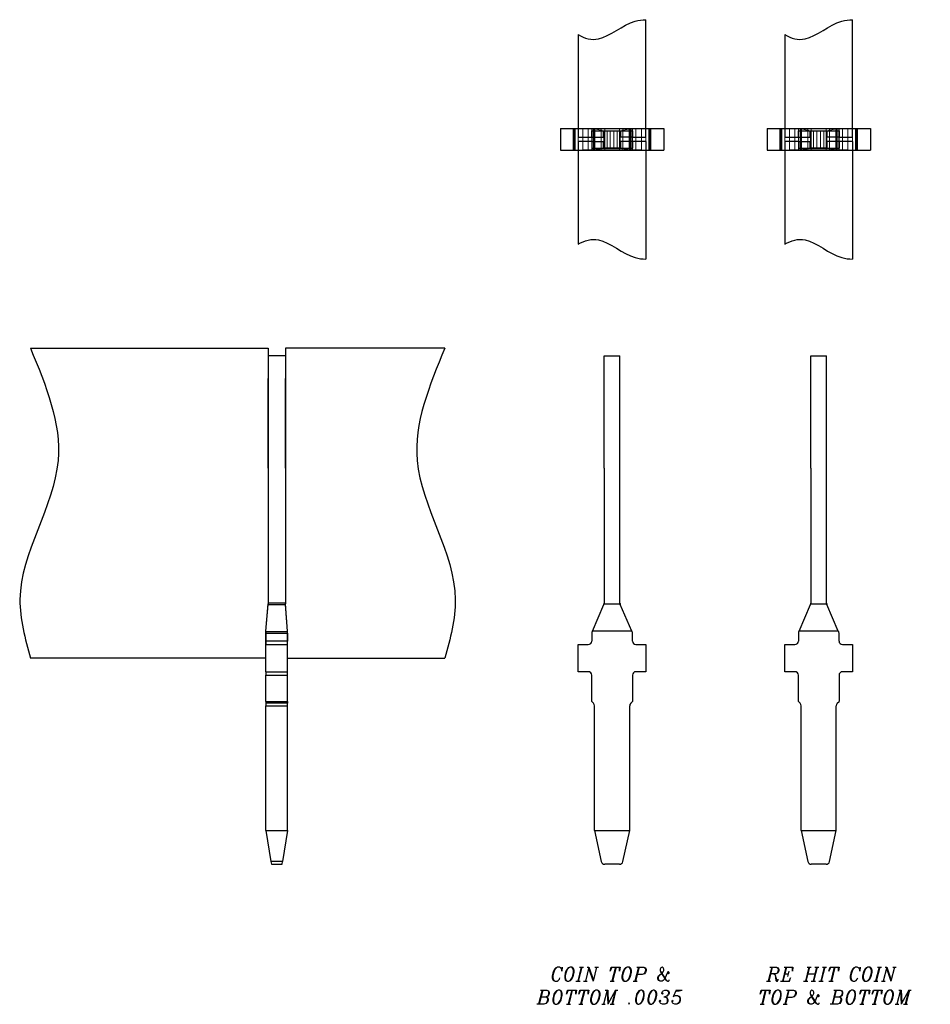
# Model space of a CAD drawing. Header units: inches. Extents: x -14.1 to 21.9, y -36.2 to -13.1.
# Tile 3 of 74: x -0.5 to 0.8, y -27.3 to -25.9. Entities that reach past the tile are written whole.
import ezdxf

# ---------------------------------------------------------------- set-up
doc = ezdxf.new("R2010")
doc.units = ezdxf.units.IN
doc.header["$LTSCALE"] = 0.5
doc.header["$MEASUREMENT"] = 0
doc.linetypes.add('HIDDEN', pattern=[0.225, 0.15, -0.075])
doc.linetypes.add('PHANTOM', pattern=[0.25, 0.125, -0.025, 0.025, -0.025, 0.025, -0.025])
for name, color, linetype in [('APP-M-D', 42, 'Continuous'), ('APP-M-P', 202, 'PHANTOM'), ('APP-M-S', 30, 'Continuous'), ('PUN-M-S2', 1, 'Continuous')]:
    doc.layers.add(name, color=color, linetype=linetype)
doc.styles.add('I', font='ITALIC.SHX')

msp = doc.modelspace()

# ---------------------------------------------------------------- linework, layer by layer
at = {"layer": 'APP-M-D'}
msp.add_line((-0.15662, -26.40199), (-0.18162, -26.40199), dxfattribs=at)
at = {"layer": 'APP-M-P'}
for p, q in [((0.36052, -26.10373), (0.27502, -26.10373)), ((0.32952, -26.10048), (0.30602, -26.10048)), ((0.66052, -26.10373), (0.57502, -26.10373)), ((0.62952, -26.10048), (0.60602, -26.10048))]:
    msp.add_line(p, q, dxfattribs=at)
at = {"layer": 'APP-M-S', "linetype": 'Continuous', "lineweight": 25}
for p, q in [((0.24277, -26.07223), (0.24277, -26.10373)), ((0.24277, -26.07223), (0.39277, -26.07223)), ((0.39277, -26.07223), (0.39277, -26.10373)), ((0.54277, -26.07223), (0.54277, -26.10373)), ((0.54277, -26.07223), (0.69277, -26.07223)), ((0.69277, -26.07223), (0.69277, -26.10373)), ((0.24277, -26.10373), (0.39277, -26.10373)), ((0.54277, -26.10373), (0.69277, -26.10373)), ((0.30627, -26.56532), (0.30627, -26.40199)), ((0.30627, -26.40199), (0.32927, -26.40199)), ((0.32927, -26.56532), (0.32927, -26.40199)), ((0.60627, -26.56532), (0.60627, -26.40199)), ((0.60627, -26.40199), (0.62927, -26.40199)), ((0.62927, -26.56532), (0.62927, -26.40199)), ((-0.18162, -26.56532), (-0.18162, -26.43489)), ((-0.15662, -26.56532), (-0.15662, -26.43489)), ((-0.18162, -26.56532), (-0.18162, -26.76114)), ((-0.15662, -26.56532), (-0.15662, -26.76114)), ((0.30627, -26.56532), (0.30627, -26.76114)), ((0.32927, -26.76114), (0.32927, -26.56532)), ((0.60627, -26.56532), (0.60627, -26.76114)), ((0.62927, -26.76114), (0.62927, -26.56532)), ((-0.18487, -26.80154), (-0.1817, -26.76312)), ((-0.18162, -26.76217), (-0.1817, -26.76312)), ((-0.1817, -26.76312), (-0.15654, -26.76312)), ((-0.15662, -26.76114), (-0.18162, -26.76114)), ((-0.18162, -26.76114), (-0.18162, -26.76217)), ((-0.15662, -26.76217), (-0.15662, -26.76114)), ((-0.15654, -26.76312), (-0.15662, -26.76217)), ((-0.15337, -26.80154), (-0.15654, -26.76312)), ((0.28924, -26.80154), (0.30586, -26.76312)), ((0.30616, -26.76217), (0.32938, -26.76217)), ((0.34629, -26.80154), (0.32968, -26.76312)), ((0.58924, -26.80154), (0.60586, -26.76312)), ((0.60616, -26.76217), (0.62938, -26.76217)), ((0.64629, -26.80154), (0.62968, -26.76312)), ((-0.18487, -26.80154), (-0.18487, -26.80291)), ((-0.15337, -26.80291), (-0.18487, -26.80291)), ((-0.18487, -26.80291), (-0.18487, -26.80489)), ((-0.18487, -26.80489), (-0.15337, -26.80489)), ((-0.18487, -26.80489), (-0.18487, -26.81623)), ((-0.15337, -26.80291), (-0.15337, -26.80154)), ((-0.15337, -26.80489), (-0.15337, -26.80291)), ((-0.15337, -26.80489), (-0.15337, -26.81623)), ((0.28824, -26.80489), (0.28824, -26.81623)), ((0.28865, -26.80291), (0.28924, -26.80154)), ((0.34629, -26.80154), (0.28924, -26.80154)), ((0.34629, -26.80154), (0.34688, -26.80291)), ((0.34729, -26.81623), (0.34729, -26.80489)), ((0.58824, -26.80489), (0.58824, -26.81623)), ((0.58865, -26.80291), (0.58924, -26.80154)), ((0.64629, -26.80154), (0.58924, -26.80154)), ((0.64629, -26.80154), (0.64688, -26.80291)), ((0.64729, -26.81623), (0.64729, -26.80489)), ((-0.15337, -26.81623), (-0.18487, -26.81623)), ((-0.18487, -26.81623), (-0.18487, -26.82123)), ((-0.18487, -26.8606), (-0.18487, -26.82123)), ((-0.18487, -26.82123), (-0.15337, -26.82123)), ((-0.15337, -26.82123), (-0.15337, -26.81623)), ((-0.15337, -26.8606), (-0.15337, -26.82123)), ((0.26855, -26.82123), (0.28324, -26.82123)), ((0.26855, -26.8606), (0.26855, -26.82123)), ((0.35229, -26.82123), (0.36698, -26.82123)), ((0.36698, -26.82123), (0.36698, -26.8606)), ((0.56855, -26.82123), (0.58324, -26.82123)), ((0.56855, -26.8606), (0.56855, -26.82123)), ((0.65229, -26.82123), (0.66698, -26.82123)), ((0.66698, -26.82123), (0.66698, -26.8606)), ((-0.18487, -26.8606), (-0.15337, -26.8606)), ((-0.18487, -26.8606), (-0.18487, -26.8656)), ((-0.18487, -26.8656), (-0.15337, -26.8656)), ((-0.18487, -26.90391), (-0.18487, -26.8656)), ((-0.15337, -26.8656), (-0.15337, -26.8606)), ((-0.15337, -26.90391), (-0.15337, -26.8656)), ((0.28324, -26.8606), (0.26855, -26.8606)), ((0.28824, -26.90391), (0.28824, -26.8656)), ((0.34729, -26.8656), (0.34729, -26.90391)), ((0.36698, -26.8606), (0.35229, -26.8606)), ((0.58324, -26.8606), (0.56855, -26.8606)), ((0.58824, -26.90391), (0.58824, -26.8656)), ((0.64729, -26.8656), (0.64729, -26.90391)), ((0.66698, -26.8606), (0.65229, -26.8606)), ((-0.18487, -26.90391), (-0.15337, -26.90391)), ((-0.18487, -26.90391), (-0.18487, -26.90638)), ((-0.15337, -26.90638), (-0.18487, -26.90638)), ((-0.18487, -26.90638), (-0.18487, -26.90991)), ((-0.18487, -26.90991), (-0.15337, -26.90991)), ((-0.18487, -27.09091), (-0.18487, -26.90991)), ((-0.15337, -26.90391), (-0.15337, -26.90638)), ((-0.15337, -26.90991), (-0.15337, -26.90638)), ((-0.15337, -27.09091), (-0.15337, -26.90991)), ((0.28824, -26.90391), (0.29071, -26.90638)), ((0.29218, -27.09091), (0.29218, -26.90991)), ((0.34336, -27.09091), (0.34336, -26.90991)), ((0.34482, -26.90638), (0.34729, -26.90391)), ((0.58824, -26.90391), (0.59071, -26.90638)), ((0.59218, -27.09091), (0.59218, -26.90991)), ((0.64336, -27.09091), (0.64336, -26.90991)), ((0.64482, -26.90638), (0.64729, -26.90391)), ((-0.18487, -27.09091), (-0.15337, -27.09091)), ((-0.18487, -27.09091), (-0.17762, -27.1362)), ((-0.15337, -27.09091), (-0.16062, -27.1362)), ((0.29218, -27.09091), (0.34336, -27.09091)), ((0.29218, -27.09091), (0.30214, -27.1362)), ((0.33339, -27.1362), (0.34336, -27.09091)), ((0.59218, -27.09091), (0.64336, -27.09091)), ((0.59218, -27.09091), (0.60214, -27.1362)), ((0.63339, -27.1362), (0.64336, -27.09091)), ((-0.16062, -27.1362), (-0.17762, -27.1362)), ((-0.17762, -27.1362), (-0.17699, -27.14013)), ((-0.16125, -27.14013), (-0.16062, -27.1362)), ((-0.17699, -27.14013), (-0.16125, -27.14013)), ((0.32851, -27.14013), (0.30702, -27.14013)), ((0.62851, -27.14013), (0.60702, -27.14013))]:
    msp.add_line(p, q, dxfattribs=at)
at = {"layer": 'APP-M-S', "linetype": 'HIDDEN', "lineweight": 18}
for p, q in [((0.26127, -26.07223), (0.26127, -26.10373)), ((0.26277, -26.10373), (0.26277, -26.07223)), ((0.26427, -26.07223), (0.26427, -26.10373)), ((0.26855, -26.10373), (0.26855, -26.07223)), ((0.27527, -26.10373), (0.27527, -26.07223)), ((0.28324, -26.07223), (0.28324, -26.10373)), ((0.28824, -26.10373), (0.28824, -26.07223)), ((0.28865, -26.10373), (0.28865, -26.07223)), ((0.28924, -26.07223), (0.30586, -26.0754)), ((0.29071, -26.10373), (0.29071, -26.07223)), ((0.29218, -26.10373), (0.29218, -26.07223)), ((0.29277, -26.07223), (0.29277, -26.10373)), ((0.30214, -26.10373), (0.30214, -26.07223)), ((0.30586, -26.0754), (0.30586, -26.10056)), ((0.32938, -26.07548), (0.30616, -26.07548)), ((0.30627, -26.10048), (0.30627, -26.07548)), ((0.30702, -26.07223), (0.30702, -26.10373)), ((0.31041, -26.07548), (0.31041, -26.10048)), ((0.31511, -26.10048), (0.31511, -26.07548)), ((0.32042, -26.10048), (0.32042, -26.07548)), ((0.32512, -26.07548), (0.32512, -26.10048)), ((0.32851, -26.10373), (0.32851, -26.07223)), ((0.32927, -26.07548), (0.32927, -26.10048)), ((0.34629, -26.07223), (0.32968, -26.0754)), ((0.32968, -26.10056), (0.32968, -26.0754)), ((0.33339, -26.07223), (0.33339, -26.10373)), ((0.34277, -26.07223), (0.34277, -26.10373)), ((0.34336, -26.10373), (0.34336, -26.07223)), ((0.34482, -26.07223), (0.34482, -26.10373)), ((0.34688, -26.07223), (0.34688, -26.10373)), ((0.34729, -26.10373), (0.34729, -26.07223)), ((0.35229, -26.10373), (0.35229, -26.07223)), ((0.36027, -26.07223), (0.36027, -26.10373)), ((0.36698, -26.10373), (0.36698, -26.07223)), ((0.37127, -26.07223), (0.37127, -26.10373)), ((0.37277, -26.07223), (0.37277, -26.10373)), ((0.37427, -26.07223), (0.37427, -26.10373)), ((0.56127, -26.07223), (0.56127, -26.10373)), ((0.56277, -26.10373), (0.56277, -26.07223)), ((0.56427, -26.07223), (0.56427, -26.10373)), ((0.56855, -26.10373), (0.56855, -26.07223)), ((0.57527, -26.10373), (0.57527, -26.07223)), ((0.58324, -26.07223), (0.58324, -26.10373)), ((0.58824, -26.10373), (0.58824, -26.07223)), ((0.58865, -26.10373), (0.58865, -26.07223)), ((0.58924, -26.07223), (0.60586, -26.0754)), ((0.59071, -26.10373), (0.59071, -26.07223)), ((0.59218, -26.10373), (0.59218, -26.07223)), ((0.59277, -26.07223), (0.59277, -26.10373)), ((0.60214, -26.10373), (0.60214, -26.07223)), ((0.60586, -26.0754), (0.60586, -26.10056)), ((0.62938, -26.07548), (0.60616, -26.07548)), ((0.60627, -26.10048), (0.60627, -26.07548)), ((0.60702, -26.07223), (0.60702, -26.10373)), ((0.61041, -26.07548), (0.61041, -26.10048)), ((0.61511, -26.10048), (0.61511, -26.07548)), ((0.62042, -26.10048), (0.62042, -26.07548)), ((0.62512, -26.07548), (0.62512, -26.10048)), ((0.62851, -26.10373), (0.62851, -26.07223)), ((0.62927, -26.07548), (0.62927, -26.10048)), ((0.64629, -26.07223), (0.62968, -26.0754)), ((0.62968, -26.10056), (0.62968, -26.0754)), ((0.63339, -26.07223), (0.63339, -26.10373)), ((0.64277, -26.07223), (0.64277, -26.10373)), ((0.64336, -26.10373), (0.64336, -26.07223)), ((0.64482, -26.07223), (0.64482, -26.10373)), ((0.64688, -26.07223), (0.64688, -26.10373)), ((0.64729, -26.10373), (0.64729, -26.07223)), ((0.65229, -26.10373), (0.65229, -26.07223)), ((0.66027, -26.07223), (0.66027, -26.10373)), ((0.66698, -26.10373), (0.66698, -26.07223)), ((0.67127, -26.07223), (0.67127, -26.10373)), ((0.67277, -26.07223), (0.67277, -26.10373)), ((0.67427, -26.07223), (0.67427, -26.10373)), ((0.28924, -26.10373), (0.30586, -26.10056)), ((0.32938, -26.10048), (0.30616, -26.10048)), ((0.34629, -26.10373), (0.32968, -26.10056)), ((0.58924, -26.10373), (0.60586, -26.10056)), ((0.62938, -26.10048), (0.60616, -26.10048)), ((0.64629, -26.10373), (0.62968, -26.10056)), ((-0.15654, -26.76312), (-0.1817, -26.76312)), ((-0.18162, -26.76114), (-0.15662, -26.76114)), ((-0.18487, -26.80291), (-0.15337, -26.80291)), ((-0.15337, -26.80489), (-0.18487, -26.80489)), ((-0.18487, -26.81623), (-0.15337, -26.81623)), ((-0.15337, -26.8656), (-0.18487, -26.8656)), ((-0.18487, -26.90638), (-0.15337, -26.90638)), ((-0.15337, -26.90991), (-0.18487, -26.90991)), ((-0.17762, -27.1362), (-0.16062, -27.1362))]:
    msp.add_line(p, q, dxfattribs=at)
at = {"layer": 'APP-M-S', "linetype": 'Continuous', "lineweight": 25}
for centre, start, end in [((0.30127, -26.76114), 336.61152, 348.05426), ((0.30127, -26.76114), 348.05426, 0), ((0.33427, -26.76114), 180, 191.94574), ((0.33427, -26.76114), 191.94574, 203.38848), ((0.60127, -26.76114), 336.61152, 348.05426), ((0.60127, -26.76114), 348.05426, 0), ((0.63427, -26.76114), 180, 191.94574), ((0.63427, -26.76114), 191.94574, 203.38848), ((0.29324, -26.80489), 156.61152, 180), ((0.34229, -26.80489), 0, 23.38848), ((0.59324, -26.80489), 156.61152, 180), ((0.64229, -26.80489), 0, 23.38848), ((0.28324, -26.81623), 270, 0), ((0.35229, -26.81623), 180, 270), ((0.58324, -26.81623), 270, 0), ((0.65229, -26.81623), 180, 270), ((0.28324, -26.8656), 0, 90), ((0.35229, -26.8656), 90, 180), ((0.58324, -26.8656), 0, 90), ((0.65229, -26.8656), 90, 180), ((0.28718, -26.90991), 0, 45), ((0.34836, -26.90991), 135, 180), ((0.58718, -26.90991), 0, 45), ((0.64836, -26.90991), 135, 180), ((0.30702, -27.13513), 192.40742, 270), ((0.32851, -27.13513), 270, 347.59258), ((0.60702, -27.13513), 192.40742, 270), ((0.62851, -27.13513), 270, 347.59258)]:
    msp.add_arc(centre, 0.005, start, end, dxfattribs=at)
at = {"layer": 'APP-M-S', "linetype": 'HIDDEN', "lineweight": 18}
for centre, start_param, end_param in [((0.30127, -26.07557), 0.2084924, 0.408206), ((0.33427, -26.07557), 2.7333866, 2.9331002), ((0.60127, -26.07557), 0.2084924, 0.408206), ((0.63427, -26.07557), 2.7333866, 2.9331002), ((0.30127, -26.1004), 5.8749793, 6.0746929), ((0.33427, -26.1004), 3.3500851, 3.5497987), ((0.60127, -26.1004), 5.8749793, 6.0746929), ((0.63427, -26.1004), 3.3500851, 3.5497987)]:
    msp.add_ellipse(centre, major_axis=(0.005, 0), ratio=0.0825, start_param=start_param, end_param=end_param, dxfattribs=at)
at = {"layer": 'PUN-M-S2'}
for p, q in [((0.36698, -26.08498), (0.36698, -25.91438)), ((0.66698, -26.08498), (0.66698, -25.91438)), ((0.26855, -25.9359), (0.26855, -26.08498)), ((0.56855, -25.9359), (0.56855, -26.08498)), ((0.28824, -26.08498), (0.28824, -26.07548)), ((0.28824, -26.07548), (0.34729, -26.07548)), ((0.30527, -26.08498), (0.30527, -26.07548)), ((0.33027, -26.08498), (0.33027, -26.07548)), ((0.34729, -26.07548), (0.34729, -26.08498)), ((0.58824, -26.08498), (0.58824, -26.07548)), ((0.58824, -26.07548), (0.64729, -26.07548)), ((0.60527, -26.08498), (0.60527, -26.07548)), ((0.63027, -26.08498), (0.63027, -26.07548)), ((0.64729, -26.07548), (0.64729, -26.08498)), ((0.26855, -26.08498), (0.28824, -26.08498)), ((0.26855, -26.09098), (0.26855, -26.24006)), ((0.28824, -26.09098), (0.26855, -26.09098)), ((0.28824, -26.08498), (0.30527, -26.08498)), ((0.28824, -26.09098), (0.28824, -26.10048)), ((0.28824, -26.09098), (0.30527, -26.09098)), ((0.30527, -26.10048), (0.30527, -26.09098)), ((0.34729, -26.08498), (0.33027, -26.08498)), ((0.33027, -26.10048), (0.33027, -26.09098)), ((0.34729, -26.09098), (0.33027, -26.09098)), ((0.34729, -26.08498), (0.36698, -26.08498)), ((0.34729, -26.09098), (0.34729, -26.10048)), ((0.36698, -26.09098), (0.34729, -26.09098)), ((0.36698, -26.09098), (0.36698, -26.26159)), ((0.56855, -26.08498), (0.58824, -26.08498)), ((0.56855, -26.09098), (0.56855, -26.24006)), ((0.58824, -26.09098), (0.56855, -26.09098)), ((0.58824, -26.08498), (0.60527, -26.08498)), ((0.58824, -26.09098), (0.58824, -26.10048)), ((0.58824, -26.09098), (0.60527, -26.09098)), ((0.60527, -26.10048), (0.60527, -26.09098)), ((0.64729, -26.08498), (0.63027, -26.08498)), ((0.63027, -26.10048), (0.63027, -26.09098)), ((0.64729, -26.09098), (0.63027, -26.09098)), ((0.64729, -26.08498), (0.66698, -26.08498)), ((0.64729, -26.09098), (0.64729, -26.10048)), ((0.66698, -26.09098), (0.64729, -26.09098)), ((0.66698, -26.09098), (0.66698, -26.26159)), ((0.28824, -26.10048), (0.34729, -26.10048)), ((0.58824, -26.10048), (0.64729, -26.10048)), ((-0.52684, -26.39091), (-0.18162, -26.39091)), ((-0.18162, -26.39091), (-0.18162, -26.76217)), ((0.0749, -26.39091), (-0.15662, -26.39091)), ((-0.15662, -26.39091), (-0.15662, -26.76217)), ((-0.18487, -26.80154), (-0.18162, -26.76217)), ((-0.15337, -26.80154), (-0.15662, -26.76217)), ((-0.18487, -26.84091), (-0.18487, -26.80154)), ((-0.15337, -26.84091), (-0.15337, -26.80154)), ((-0.18487, -26.84091), (-0.52684, -26.84091)), ((-0.15337, -26.84091), (0.0749, -26.84091))]:
    msp.add_line(p, q, dxfattribs=at)
for points in [[(0.26855, -25.9359), (0.27813, -25.94153), (0.30446, -25.9486), (0.33779, -25.91693), (0.36168, -25.91424), (0.36698, -25.91438)], [(0.56855, -25.9359), (0.57813, -25.94153), (0.60446, -25.9486), (0.63779, -25.91693), (0.66168, -25.91424), (0.66698, -25.91438)], [(0.26855, -26.24006), (0.27813, -26.23444), (0.30446, -26.22737), (0.33779, -26.25904), (0.36168, -26.26173), (0.36698, -26.26159)], [(0.56855, -26.24006), (0.57813, -26.23444), (0.60446, -26.22737), (0.63779, -26.25904), (0.66168, -26.26173), (0.66698, -26.26159)]]:
    msp.add_open_spline(points, degree=3, knots=[0.06272443, 0.06272443, 0.06272443, 0.06272443, 0.09758461, 0.15677976, 0.17348457, 0.17348457, 0.17348457, 0.17348457], dxfattribs=at)
for points, start_tangent in [([(-0.52684, -26.39091), (-0.48663, -26.55402), (-0.54206, -26.75584), (-0.52684, -26.84091)], (0.7327093, -0.6805417)), ([(0.0749, -26.39091), (0.03469, -26.55402), (0.09012, -26.75584), (0.0749, -26.84091)], (-0.7327093, -0.6805417))]:
    msp.add_spline(points, degree=3, dxfattribs=dict(at, start_tangent=start_tangent))

# ---------------------------------------------------------------- texts
at = {"layer": 'APP-M-D', "char_height": 0.02, "width": 0.2570254, "attachment_point": 1, "style": 'I'}
for s, insert in [('{\\FITALIC.SHX;\\W1.44721; }COIN TOP & {\\FITALIC.SHX;\\W1.44721; }BOTTOM .0035', (0.20854, -27.28966)), ('{\\FITALIC.SHX;\\W0.92712; }RE HIT COIN {\\FITALIC.SHX;\\W0.92712; }TOP & BOTTOM {\\FITALIC.SHX;\\W0.92712; }.0035', (0.52915, -27.28966))]:
    msp.add_mtext(s, dxfattribs=dict(at, insert=insert))

doc.saveas('drawing.dxf')
